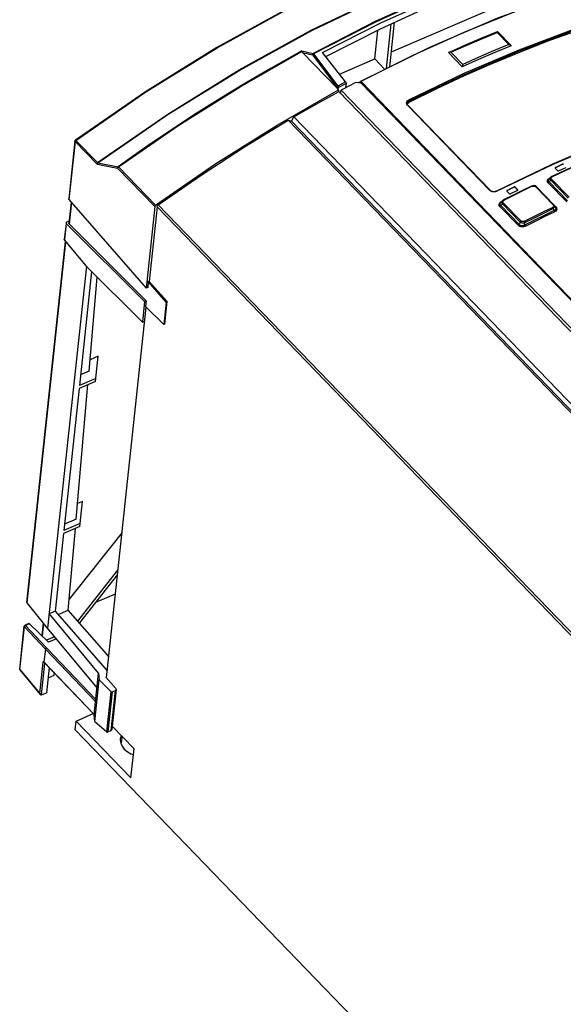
# Model space of a CAD drawing. Extents: x 0 to 841, y 0 to 594.
# Tile 21 of 31: x 723 to 750, y 117 to 166. Entities that reach past the tile are written whole.
import ezdxf

# ---------------------------------------------------------------- set-up
doc = ezdxf.new("R2010")
doc.units = 0
doc.header["$LTSCALE"] = 46.255
doc.layers.get('0').update_dxf_attribs({"linetype": 'CONTINUOUS'})

msp = doc.modelspace()

# ---------------------------------------------------------------- linework, layer by layer
at = {"color": 7, "linetype": 'CONTINUOUS'}
for p, q in [((741.422, 164.2), (746.466, 166.36)), ((740.591, 163.844), (740.746, 165.287)), ((741.177, 163.364), (741.417, 165.599)), ((741.341, 163.444), (741.581, 165.674)), ((745.91, 164.881), (746.716, 165.214)), ((746.716, 165.214), (746.716, 165.214)), ((747.399, 164.508), (746.717, 165.214)), ((743.327, 164.419), (739.913, 162.743)), ((747.399, 164.507), (747.406, 164.5)), ((736.975, 164.162), (738.696, 162.397)), ((739.137, 162.695), (737.987, 164.162)), ((738.828, 163.089), (740.591, 163.844)), ((741.094, 163.323), (740.591, 163.844)), ((744.285, 164.173), (744.272, 164.166)), ((744.272, 164.166), (744.96, 163.453)), ((739.913, 162.743), (739.896, 162.731)), ((738.713, 162.386), (738.696, 162.397)), ((738.78, 162.389), (738.73, 162.362)), ((738.786, 162.304), (738.73, 162.362)), ((738.786, 162.304), (738.776, 162.208)), ((738.883, 162.123), (738.909, 162.28)), ((767.134, 133.059), (738.909, 162.28)), ((739.161, 162.622), (739.137, 162.403)), ((739.914, 162.635), (739.634, 162.667)), ((739.877, 162.698), (739.769, 162.652)), ((739.869, 162.64), (739.874, 162.69)), ((739.879, 162.709), (739.874, 162.69)), ((739.896, 162.731), (739.879, 162.709)), ((739.914, 162.635), (754.606, 147.425)), ((729.143, 162.21), (725.634, 159.794)), ((738.776, 162.208), (738.792, 162.217)), ((767.018, 132.996), (738.792, 162.217)), ((738.892, 162.174), (738.86, 162.157)), ((738.885, 162.135), (738.876, 162.131)), ((742.215, 161.63), (742.215, 161.63)), ((742.216, 161.601), (742.215, 161.63)), ((742.23, 161.565), (742.216, 161.601)), ((742.219, 161.593), (742.25, 161.635)), ((742.25, 161.539), (742.23, 161.565)), ((742.25, 161.635), (742.3, 161.67)), ((742.25, 161.539), (746.359, 157.285)), ((764.467, 131.599), (736.272, 160.789)), ((736.272, 160.789), (736.424, 160.74)), ((736.424, 160.74), (736.543, 160.948)), ((764.769, 131.727), (736.543, 160.948)), ((736.424, 160.74), (764.59, 131.58)), ((725.61, 159.751), (725.299, 156.857)), ((725.616, 159.772), (725.61, 159.751)), ((749.441, 158.572), (746.675, 157.247)), ((749.597, 158.409), (749.597, 158.404)), ((749.597, 158.404), (749.604, 158.39)), ((749.612, 158.414), (749.599, 158.404)), ((749.604, 158.39), (749.73, 158.26)), ((749.955, 158.569), (749.612, 158.414)), ((749.614, 158.429), (749.957, 158.583)), ((750.129, 158.405), (749.786, 158.251)), ((750.381, 158.404), (749.876, 158.176)), ((749.375, 157.932), (749.297, 157.846)), ((749.381, 157.938), (749.375, 157.932)), ((749.433, 157.973), (749.381, 157.938)), ((749.876, 158.176), (749.433, 157.973)), ((747.547, 157.439), (747.202, 157.268)), ((747.204, 157.283), (747.549, 157.453)), ((747.603, 157.431), (747.729, 157.301)), ((747.731, 157.315), (747.605, 157.446)), ((748.423, 157.496), (747.973, 157.277)), ((748.468, 157.512), (748.423, 157.496)), ((748.534, 157.517), (748.468, 157.512)), ((748.677, 157.455), (748.656, 157.474)), ((748.677, 157.455), (749.538, 156.563)), ((746.406, 157.25), (746.359, 157.285)), ((746.675, 157.247), (746.61, 157.224)), ((747.466, 157.027), (747.021, 156.803)), ((747.187, 157.261), (747.187, 157.257)), ((747.187, 157.257), (747.194, 157.243)), ((747.202, 157.268), (747.189, 157.257)), ((747.194, 157.243), (747.32, 157.112)), ((747.721, 157.275), (747.376, 157.105)), ((747.973, 157.277), (747.466, 157.027)), ((747.721, 157.275), (747.735, 157.287)), ((747.733, 157.294), (747.729, 157.301)), ((747.738, 157.301), (747.731, 157.315)), ((747.735, 157.287), (747.738, 157.296)), ((747.738, 157.296), (747.738, 157.301)), ((725.422, 156.699), (725.308, 155.639)), ((725.309, 156.829), (729.165, 152.399)), ((729.604, 156.484), (729.165, 152.399)), ((729.713, 156.465), (729.313, 152.739)), ((746.965, 156.761), (746.884, 156.67)), ((747.021, 156.803), (746.965, 156.761)), ((749.497, 156.371), (749.549, 156.274)), ((749.565, 156.527), (749.538, 156.563)), ((749.565, 156.527), (749.617, 156.429)), ((725.168, 155.636), (725.08, 154.822)), ((729.094, 151.732), (725.181, 155.635)), ((725.319, 155.742), (725.195, 155.689)), ((729.175, 151.767), (725.319, 155.614)), ((748.075, 155.545), (748.096, 155.678)), ((723.21, 136.709), (725.146, 154.727)), ((725.09, 154.794), (726.164, 153.514)), ((726.189, 153.49), (724.247, 135.42)), ((728.983, 150.703), (726.164, 153.514)), ((726.445, 153.234), (725.833, 147.539)), ((726.322, 148.255), (726.731, 152.949)), ((729.247, 152.434), (729.165, 152.399)), ((729.278, 152.724), (729.247, 152.434)), ((729.278, 152.724), (729.313, 152.739)), ((730.167, 151.703), (729.278, 152.724)), ((729.313, 152.739), (730.224, 151.727)), ((727.185, 132.944), (729.174, 151.447)), ((729.094, 151.732), (728.983, 150.703)), ((729.175, 151.767), (729.094, 151.732)), ((729.175, 151.767), (729.144, 151.477)), ((730.046, 150.577), (729.144, 151.477)), ((730.167, 151.703), (730.046, 150.577)), ((730.103, 150.602), (730.224, 151.727)), ((730.224, 151.727), (730.167, 151.703)), ((728.983, 150.703), (729.099, 150.753)), ((730.103, 150.602), (730.046, 150.577)), ((726.777, 149), (726.371, 148.826)), ((726.638, 147.746), (726.777, 149)), ((726.638, 147.746), (726.777, 149)), ((726.322, 148.255), (725.89, 148.071)), ((725.676, 140.863), (726.263, 147.585)), ((726.638, 147.746), (725.818, 147.395)), ((726.654, 147.891), (725.833, 147.539)), ((725.818, 147.395), (725.055, 140.293)), ((725.998, 141.753), (725.744, 141.645)), ((725.859, 140.499), (725.998, 141.753)), ((725.859, 140.499), (725.998, 141.753)), ((725.875, 140.644), (725.055, 140.293)), ((725.676, 140.863), (725.089, 140.611)), ((725.039, 140.148), (724.623, 136.273)), ((725.859, 140.499), (725.039, 140.148)), ((725.28, 136.323), (725.636, 140.404)), ((727.966, 140.206), (725.327, 136.87)), ((725.756, 135.775), (727.762, 138.312)), ((727.739, 138.098), (725.833, 135.687)), ((724.247, 135.42), (723.219, 136.682)), ((726.652, 136.723), (727.637, 137.144)), ((724.325, 136.146), (724.623, 136.273)), ((724.623, 136.273), (727.222, 133.287)), ((724.769, 136.104), (725.28, 136.323)), ((727.299, 134.003), (725.28, 136.323)), ((726.796, 133.173), (724.325, 136.146)), ((722.852, 133.378), (723.082, 135.515)), ((723.106, 135.557), (723.118, 135.564)), ((723.316, 135.649), (723.118, 135.564)), ((724.299, 134.718), (723.342, 135.639)), ((724.031, 135.685), (723.962, 135.042)), ((726.718, 132.448), (724.247, 135.42)), ((724.596, 134.987), (724.197, 134.816)), ((724.605, 134.989), (724.597, 134.987)), ((724.135, 134.375), (724.066, 133.736)), ((724.04, 133.751), (724.057, 133.725)), ((724.066, 133.736), (724.069, 133.72)), ((722.855, 133.351), (722.866, 133.333)), ((722.866, 133.333), (723.88, 132.115)), ((724.069, 133.72), (724.073, 133.714)), ((724.069, 133.718), (724.073, 133.714)), ((724.073, 133.714), (726.57, 131.104)), ((724.073, 133.714), (724.073, 133.714)), ((724.32, 133.456), (724.185, 132.199)), ((724.559, 133.051), (724.263, 132.924)), ((724.559, 133.051), (724.595, 133.169)), ((726.575, 131.114), (726.796, 133.173)), ((726.607, 130.764), (726.83, 132.837)), ((726.796, 133.173), (726.83, 132.837)), ((726.83, 132.837), (727.419, 132.247)), ((727.156, 132.977), (727.19, 132.992)), ((727.657, 132.402), (727.156, 132.977)), ((727.674, 132.355), (727.459, 130.355)), ((727.473, 132.237), (727.632, 132.305)), ((723.936, 132.092), (724.185, 132.199)), ((725.631, 130.346), (725.677, 130.781)), ((725.677, 130.781), (726.521, 131.155)), ((728.408, 127.955), (725.677, 130.781)), ((726.607, 130.764), (726.566, 131.103)), ((756.393, 98.499), (725.631, 130.346)), ((726.607, 130.764), (727.204, 130.247)), ((727.259, 130.24), (727.417, 130.307)), ((727.477, 130.528), (728.563, 129.404)), ((727.965, 130.023), (727.93, 129.696)), ((727.93, 129.696), (727.91, 129.655)), ((728.408, 127.955), (728.563, 129.404))]:
    msp.add_line(p, q, dxfattribs=at)
at = {"color": 9, "linetype": 'CONTINUOUS'}
for p, q in [((747.591, 166.196), (745.048, 165.168)), ((745.048, 165.168), (742.492, 164.013)), ((746.701, 165.17), (747.291, 164.56)), ((736.951, 164.247), (737.512, 164.119)), ((736.975, 164.162), (737.483, 164.046)), ((737.483, 164.046), (738.7, 162.433)), ((737.536, 164.1), (738.753, 162.487)), ((742.492, 164.013), (739.931, 162.735)), ((744.395, 164.182), (744.984, 163.572)), ((739.913, 162.743), (739.919, 162.743)), ((739.919, 162.743), (739.931, 162.735)), ((738.696, 162.397), (738.7, 162.433)), ((739.137, 162.695), (738.753, 162.487)), ((738.78, 162.389), (738.784, 162.418)), ((739.161, 162.622), (738.784, 162.418)), ((739.888, 162.652), (739.887, 162.638)), ((739.894, 162.667), (739.888, 162.652)), ((739.904, 162.636), (739.888, 162.652)), ((739.913, 162.708), (739.921, 162.694)), ((739.921, 162.694), (754.533, 147.566)), ((742.308, 161.75), (742.3, 161.67)), ((746.33, 157.285), (742.221, 161.539)), ((725.62, 159.725), (725.309, 156.829)), ((725.626, 159.744), (725.62, 159.725)), ((725.62, 159.725), (726.703, 158.612)), ((725.638, 159.764), (725.626, 159.744)), ((725.656, 159.78), (725.638, 159.764)), ((725.656, 159.78), (726.739, 158.667)), ((726.738, 158.59), (727.745, 158.396)), ((726.759, 158.658), (727.766, 158.464)), ((727.745, 158.396), (729.604, 156.484)), ((727.781, 158.451), (729.641, 156.538)), ((749.614, 158.429), (749.612, 158.414)), ((749.955, 158.569), (749.957, 158.583)), ((749.264, 157.857), (749.321, 157.894)), ((749.321, 157.894), (749.34, 157.902)), ((749.329, 157.888), (749.321, 157.894)), ((749.38, 157.921), (749.444, 157.95)), ((749.405, 157.904), (749.424, 157.936)), ((749.424, 157.936), (749.461, 157.961)), ((749.427, 157.834), (750.295, 156.936)), ((747.547, 157.439), (747.549, 157.453)), ((747.605, 157.446), (747.603, 157.431)), ((748.45, 157.484), (747.983, 157.257)), ((748.45, 157.484), (748.499, 157.498)), ((748.597, 157.483), (748.635, 157.456)), ((749.497, 156.564), (748.635, 157.456)), ((749.259, 157.658), (750.179, 156.705)), ((749.306, 157.705), (749.38, 157.787)), ((749.306, 157.705), (750.226, 156.752)), ((750.248, 156.889), (749.38, 157.787)), ((746.386, 157.243), (746.33, 157.285)), ((746.458, 157.215), (746.386, 157.243)), ((746.693, 157.239), (746.621, 157.213)), ((747.204, 157.283), (747.202, 157.268)), ((747.729, 157.301), (747.731, 157.315)), ((725.434, 156.685), (725.319, 155.614)), ((729.713, 156.465), (757.909, 127.275)), ((729.775, 156.557), (757.971, 127.367)), ((746.845, 156.48), (747.771, 155.522)), ((746.852, 156.682), (746.911, 156.722)), ((746.889, 156.526), (746.969, 156.614)), ((746.889, 156.526), (747.815, 155.568)), ((746.911, 156.722), (746.947, 156.74)), ((746.92, 156.715), (746.911, 156.722)), ((747.838, 155.713), (746.969, 156.614)), ((747.01, 156.763), (747.049, 156.791)), ((747.013, 156.66), (747.883, 155.759)), ((749.497, 156.564), (749.519, 156.528)), ((749.519, 156.528), (749.521, 156.491)), ((749.538, 156.564), (749.533, 156.567)), ((749.566, 156.44), (749.576, 156.481)), ((749.637, 156.457), (749.567, 156.529)), ((749.617, 156.428), (749.622, 156.419)), ((725.181, 155.635), (725.09, 154.794)), ((747.838, 155.713), (747.815, 155.568)), ((723.219, 136.682), (725.157, 154.714)), ((722.861, 133.352), (723.091, 135.489)), ((723.096, 135.508), (723.091, 135.489)), ((723.091, 135.489), (724.135, 134.375)), ((723.107, 135.527), (723.096, 135.508)), ((723.342, 135.639), (723.144, 135.554)), ((723.144, 135.554), (724.188, 134.439)), ((724.042, 135.671), (723.974, 135.031)), ((724.691, 134.886), (724.299, 134.718)), ((724.135, 134.375), (726.643, 131.752)), ((724.188, 134.439), (726.655, 131.86)), ((723.858, 132.155), (724.028, 133.731)), ((724.063, 133.74), (724.066, 133.736)), ((724.066, 133.736), (726.575, 131.114)), ((722.861, 133.352), (722.863, 133.338)), ((722.861, 133.352), (723.858, 132.155)), ((722.863, 133.338), (722.866, 133.333)), ((723.938, 132.093), (724.109, 133.677)), ((727.417, 130.307), (727.632, 132.305)), ((727.204, 130.247), (727.419, 132.247)), ((727.473, 132.237), (727.259, 130.24))]:
    msp.add_line(p, q, dxfattribs=at)
at = {"color": 7, "linetype": 'CONTINUOUS'}
for points in [[(746.963, 170.807), (743.439, 169.593), (739.872, 168.116), (736.285, 166.385), (732.701, 164.412), (729.143, 162.21)], [(737.987, 164.162), (740.901, 165.644), (743.81, 166.968), (746.702, 168.128), (749.563, 169.119)], [(738.144, 163.962), (740.87, 165.35), (743.779, 166.674), (746.67, 167.834), (749.531, 168.823)], [(750.092, 167.102), (746.726, 165.875), (743.327, 164.419)], [(750.55, 165.203), (749.187, 164.708), (747.817, 164.174), (746.443, 163.603)], [(746.701, 165.17), (746.708, 165.195), (746.714, 165.211), (746.716, 165.214)], [(744.285, 164.173), (745.094, 164.532), (745.91, 164.881)], [(736.951, 164.247), (736.949, 164.24), (736.946, 164.232), (736.945, 164.223)], [(736.975, 164.162), (736.958, 164.182), (736.948, 164.203), (736.945, 164.223)], [(747.406, 164.5), (746.592, 164.164), (745.777, 163.815), (744.96, 163.453)], [(747.291, 164.56), (747.334, 164.548), (747.374, 164.528), (747.399, 164.507)], [(737.483, 164.046), (737.485, 164.065), (737.493, 164.085), (737.507, 164.103)], [(737.512, 164.119), (737.51, 164.114), (737.508, 164.109), (737.507, 164.103)], [(737.507, 164.103), (737.516, 164.103), (737.526, 164.101), (737.536, 164.1)], [(744.395, 164.182), (744.35, 164.186), (744.308, 164.181), (744.285, 164.173)], [(746.443, 163.603), (745.064, 162.995), (743.683, 162.351), (742.3, 161.67)], [(744.984, 163.572), (744.976, 163.538), (744.968, 163.497), (744.96, 163.453)], [(729.641, 156.538), (732.657, 158.618), (735.71, 160.543), (738.786, 162.304)], [(738.78, 162.389), (738.759, 162.382), (738.735, 162.38), (738.713, 162.386)], [(739.634, 162.667), (739.392, 162.539), (738.909, 162.28)], [(739.137, 162.695), (739.148, 162.678), (739.156, 162.658), (739.161, 162.639), (739.161, 162.622)], [(736.543, 160.948), (737.658, 161.589), (738.776, 162.208)], [(729.775, 156.557), (731.923, 158.046), (734.089, 159.457), (736.272, 160.789)], [(754.93, 160.781), (752.196, 159.752), (749.441, 158.572)], [(725.635, 159.794), (725.63, 159.79), (725.616, 159.772)], [(749.614, 158.429), (749.6, 158.418), (749.597, 158.409)], [(750.011, 158.56), (749.995, 158.57), (749.975, 158.573), (749.955, 158.569)], [(750.012, 158.574), (749.996, 158.584), (749.976, 158.588), (749.957, 158.583)], [(749.73, 158.26), (749.746, 158.25), (749.766, 158.246), (749.786, 158.251)], [(747.603, 157.431), (747.588, 157.441), (747.567, 157.444), (747.547, 157.439)], [(747.605, 157.446), (747.589, 157.456), (747.569, 157.458), (747.549, 157.453)], [(748.656, 157.474), (748.599, 157.505), (748.534, 157.517)], [(725.309, 156.829), (725.3, 156.845), (725.299, 156.857)], [(746.61, 157.224), (746.538, 157.217), (746.468, 157.226), (746.406, 157.25)], [(747.204, 157.283), (747.19, 157.271), (747.187, 157.261)], [(747.32, 157.112), (747.336, 157.102), (747.356, 157.1), (747.376, 157.105)], [(729.641, 156.538), (729.628, 156.527), (729.616, 156.513), (729.608, 156.498), (729.604, 156.484)], [(729.713, 156.465), (729.723, 156.497), (729.745, 156.53), (729.775, 156.557)], [(749.549, 156.274), (749.057, 156.035), (748.566, 155.792), (748.075, 155.545)], [(725.195, 155.689), (725.18, 155.678), (725.171, 155.664), (725.17, 155.66)], [(725.17, 155.66), (725.172, 155.649), (725.181, 155.635)], [(725.319, 155.614), (725.309, 155.628), (725.308, 155.639)], [(725.09, 154.794), (725.081, 154.81), (725.08, 154.822)], [(723.219, 136.682), (723.211, 136.698), (723.21, 136.709)], [(723.082, 135.515), (723.089, 135.538), (723.106, 135.557)], [(723.316, 135.649), (723.318, 135.649), (723.329, 135.648), (723.342, 135.639)], [(724.188, 134.44), (724.162, 134.424), (724.143, 134.4), (724.135, 134.375)], [(722.852, 133.378), (722.852, 133.374), (722.855, 133.351)], [(727.632, 132.305), (727.658, 132.322), (727.672, 132.347), (727.674, 132.355)], [(727.674, 132.355), (727.672, 132.375), (727.657, 132.402)], [(723.858, 132.155), (723.87, 132.129), (723.88, 132.115)], [(723.88, 132.115), (723.888, 132.107), (723.911, 132.092), (723.938, 132.093)], [(727.419, 132.247), (727.435, 132.237), (727.455, 132.233), (727.473, 132.237)], [(726.575, 131.114), (726.573, 131.105), (726.571, 131.103), (726.57, 131.103)], [(727.417, 130.307), (727.444, 130.325), (727.457, 130.348), (727.459, 130.355)], [(727.204, 130.247), (727.221, 130.237), (727.241, 130.235), (727.259, 130.24)], [(727.88, 129.888), (727.877, 129.844), (727.897, 129.684), (727.965, 129.528), (728.077, 129.384), (728.227, 129.257), (728.411, 129.152), (728.532, 129.108)], [(727.933, 130.057), (727.905, 130.001), (727.88, 129.888)]]:
    msp.add_lwpolyline(points, dxfattribs=at)
at = {"color": 9, "linetype": 'CONTINUOUS'}
for points in [[(726.739, 158.667), (730.257, 161.091), (733.825, 163.299), (737.421, 165.278), (741.02, 167.014), (744.597, 168.495), (748.128, 169.711)], [(726.759, 158.658), (730.276, 161.081), (733.844, 163.289), (737.44, 165.268), (741.039, 167.003), (744.615, 168.483), (748.146, 169.699)], [(725.656, 159.78), (729.162, 162.195), (732.722, 164.398), (736.311, 166.374), (739.903, 168.107), (743.472, 169.585)], [(749.783, 169.373), (746.752, 168.339), (743.687, 167.114), (740.603, 165.706), (737.512, 164.119)], [(749.808, 169.355), (746.777, 168.32), (743.712, 167.096), (740.627, 165.687), (737.536, 164.1)], [(742.286, 161.802), (745.052, 163.127), (747.807, 164.307), (750.541, 165.337)], [(742.308, 161.75), (745.073, 163.075), (747.826, 164.254), (750.558, 165.283)], [(744.395, 164.182), (745.165, 164.523), (745.934, 164.852), (746.701, 165.17)], [(736.951, 164.247), (735.411, 163.389), (734.014, 162.573), (732.73, 161.789), (731.535, 161.033), (730.431, 160.31), (729.429, 159.632), (728.538, 159.013), (727.766, 158.464)], [(727.781, 158.451), (730.803, 160.533), (733.863, 162.46), (736.945, 164.223)], [(747.291, 164.56), (746.523, 164.242), (745.754, 163.913), (744.984, 163.572)], [(739.931, 162.735), (739.917, 162.723), (739.913, 162.708)], [(738.7, 162.433), (738.71, 162.453), (738.729, 162.472), (738.753, 162.487)], [(738.784, 162.418), (738.762, 162.413), (738.738, 162.414), (738.716, 162.421), (738.7, 162.433)], [(738.753, 162.487), (738.764, 162.471), (738.774, 162.452), (738.781, 162.434), (738.784, 162.418)], [(739.874, 162.69), (739.876, 162.673), (739.888, 162.652)], [(739.921, 162.694), (739.905, 162.682), (739.894, 162.667)], [(742.174, 161.65), (742.189, 161.709), (742.227, 161.761), (742.286, 161.802)], [(742.215, 161.63), (742.226, 161.67), (742.259, 161.715), (742.308, 161.75)], [(742.286, 161.802), (742.297, 161.786), (742.306, 161.767), (742.308, 161.75)], [(742.221, 161.539), (742.185, 161.591), (742.174, 161.65)], [(742.25, 161.539), (742.245, 161.542), (742.234, 161.543), (742.221, 161.539)], [(754.949, 160.774), (752.215, 159.744), (749.459, 158.564), (746.693, 157.239)], [(725.656, 159.78), (725.641, 159.792), (725.635, 159.794)], [(725.62, 159.725), (725.611, 159.74), (725.61, 159.751)], [(726.703, 158.612), (726.708, 158.631), (726.721, 158.65), (726.739, 158.667)], [(726.703, 158.612), (726.709, 158.606), (726.716, 158.6), (726.723, 158.596), (726.73, 158.592), (726.738, 158.59)], [(726.759, 158.658), (726.743, 158.639), (726.736, 158.614), (726.738, 158.59)], [(726.739, 158.667), (726.742, 158.664), (726.745, 158.661), (726.749, 158.659), (726.754, 158.658), (726.759, 158.658)], [(727.745, 158.396), (727.743, 158.421), (727.751, 158.445), (727.766, 158.464)], [(727.781, 158.451), (727.763, 158.435), (727.75, 158.415), (727.745, 158.396)], [(727.766, 158.464), (727.77, 158.461), (727.775, 158.457), (727.781, 158.451)], [(750.391, 158.384), (749.926, 158.175), (749.461, 157.961)], [(749.259, 157.658), (749.224, 157.708), (749.214, 157.761), (749.228, 157.812), (749.264, 157.857)], [(749.306, 157.705), (749.276, 157.742), (749.268, 157.781), (749.279, 157.821), (749.296, 157.845)], [(749.375, 157.932), (749.359, 157.908), (749.349, 157.869), (749.357, 157.828), (749.38, 157.787)], [(749.38, 157.787), (749.392, 157.806), (749.408, 157.822), (749.427, 157.834)], [(749.427, 157.834), (749.406, 157.869), (749.405, 157.904)], [(749.461, 157.961), (749.447, 157.972), (749.435, 157.974), (749.433, 157.973)], [(748.423, 157.496), (748.425, 157.497), (748.436, 157.494), (748.45, 157.484)], [(748.499, 157.498), (748.549, 157.498), (748.597, 157.483)], [(748.635, 157.456), (748.656, 157.462), (748.672, 157.459), (748.677, 157.455)], [(749.259, 157.658), (749.278, 157.67), (749.295, 157.686), (749.306, 157.705)], [(746.33, 157.285), (746.344, 157.289), (746.355, 157.288), (746.359, 157.285)], [(746.621, 157.213), (746.539, 157.205), (746.458, 157.215)], [(746.675, 157.247), (746.682, 157.247), (746.693, 157.239)], [(747.983, 157.257), (747.516, 157.026), (747.049, 156.791)], [(746.845, 156.48), (746.811, 156.53), (746.802, 156.583), (746.816, 156.635), (746.852, 156.682)], [(746.845, 156.48), (746.863, 156.492), (746.879, 156.508), (746.889, 156.526)], [(746.889, 156.526), (746.871, 156.545), (746.859, 156.565), (746.853, 156.587), (746.853, 156.608), (746.859, 156.63), (746.87, 156.653), (746.884, 156.67)], [(746.965, 156.761), (746.948, 156.735), (746.938, 156.695), (746.945, 156.654), (746.969, 156.614)], [(746.969, 156.614), (746.979, 156.632), (746.995, 156.648), (747.013, 156.66)], [(747.013, 156.66), (746.992, 156.694), (746.991, 156.73), (747.01, 156.763)], [(747.048, 156.791), (747.035, 156.801), (747.023, 156.804), (747.021, 156.803)], [(748.064, 155.739), (748.532, 155.974), (748.999, 156.205), (749.466, 156.432)], [(748.096, 155.678), (748.563, 155.913), (749.03, 156.144), (749.497, 156.371)], [(749.521, 156.491), (749.502, 156.458), (749.466, 156.432)], [(749.466, 156.432), (749.479, 156.415), (749.49, 156.393), (749.497, 156.371)], [(749.533, 156.567), (749.517, 156.57), (749.497, 156.564)], [(749.497, 156.371), (749.54, 156.403), (749.566, 156.44)], [(749.622, 156.419), (749.631, 156.375), (749.621, 156.333), (749.593, 156.299), (749.549, 156.274)], [(749.576, 156.481), (749.568, 156.52), (749.565, 156.527)], [(749.637, 156.457), (749.673, 156.404), (749.685, 156.349), (749.672, 156.296), (749.635, 156.249), (749.58, 156.213)], [(749.637, 156.457), (749.617, 156.451), (749.601, 156.454)], [(749.58, 156.213), (749.089, 155.974), (748.598, 155.731), (748.107, 155.484)], [(749.549, 156.274), (749.555, 156.252), (749.566, 156.23), (749.58, 156.213)], [(747.815, 155.568), (747.804, 155.55), (747.788, 155.534), (747.771, 155.522)], [(748.107, 155.484), (748.033, 155.457), (747.958, 155.449), (747.885, 155.458), (747.821, 155.483), (747.771, 155.522)], [(748.075, 155.545), (748.041, 155.527), (748.008, 155.515), (747.975, 155.509), (747.944, 155.507), (747.914, 155.51), (747.886, 155.518), (747.86, 155.53), (747.836, 155.547), (747.815, 155.568)], [(747.883, 155.759), (747.865, 155.747), (747.849, 155.731), (747.838, 155.713)], [(747.838, 155.713), (747.88, 155.687), (747.931, 155.669), (747.987, 155.661), (748.043, 155.665), (748.096, 155.678)], [(748.064, 155.739), (748.014, 155.723), (747.963, 155.721), (747.919, 155.734), (747.883, 155.759)], [(748.096, 155.678), (748.089, 155.7), (748.078, 155.721), (748.064, 155.739)], [(748.107, 155.484), (748.093, 155.501), (748.082, 155.523), (748.075, 155.545)], [(723.091, 135.489), (723.083, 135.504), (723.082, 135.515)], [(723.144, 135.554), (723.125, 135.543), (723.107, 135.527)], [(723.118, 135.564), (723.119, 135.564), (723.131, 135.563), (723.144, 135.554)], [(724.028, 133.731), (724.032, 133.745), (724.04, 133.751)], [(724.028, 133.731), (724.044, 133.718), (724.067, 133.711), (724.077, 133.71)], [(724.04, 133.751), (724.05, 133.749), (724.063, 133.74)], [(724.063, 133.74), (724.068, 133.72), (724.069, 133.718)], [(722.852, 133.378), (722.853, 133.367), (722.861, 133.352)]]:
    msp.add_lwpolyline(points, dxfattribs=at)

doc.saveas('drawing.dxf')
